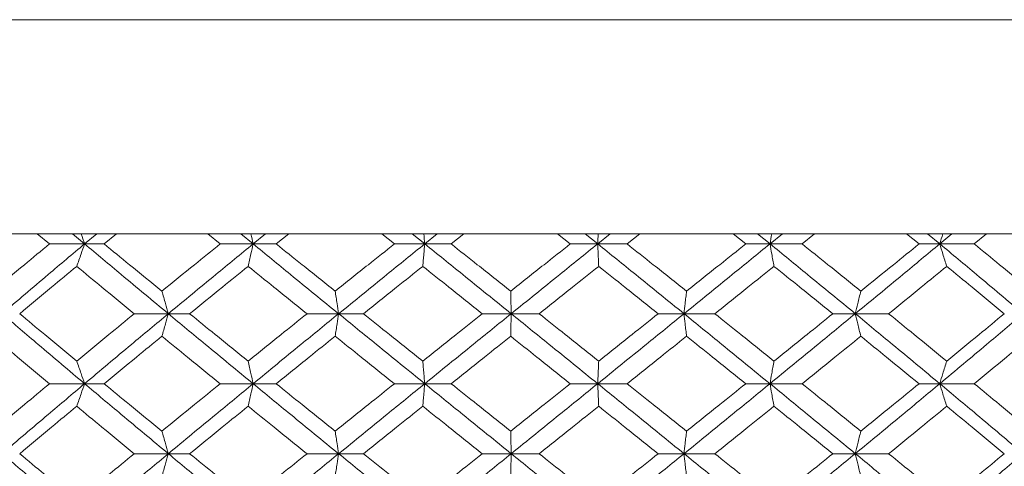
# Model space of a CAD drawing. Header units: inches. Extents: x -4.1 to 22.8, y -8.3 to 17.7.
# Tile 33 of 130: x -1.454 to -0.594, y 1.915 to 2.305. Entities that reach past the tile are written whole.
import ezdxf

# ---------------------------------------------------------------- set-up
doc = ezdxf.new("R2010")
doc.units = ezdxf.units.IN
doc.header["$MEASUREMENT"] = 0

msp = doc.modelspace()

# ---------------------------------------------------------------- linework, layer by layer
at = {"color": 7, "linetype": 'Continuous', "lineweight": 15}
for p, q in [((-1.82114, 2.30519), (-0.17646, 2.30519)), ((-0.27019, 2.11819), (-1.7274, 2.11819)), ((-1.42774, 2.10937), (-1.43838, 2.11819)), ((-1.39707, 2.10937), (-1.40758, 2.11819)), ((-1.39707, 2.10937), (-1.38648, 2.11819)), ((-1.38009, 2.10937), (-1.36928, 2.11819)), ((-1.27864, 2.10937), (-1.28957, 2.11819)), ((-1.24991, 2.10937), (-1.26069, 2.11819)), ((-1.24991, 2.10937), (-1.23908, 2.11819)), ((-1.22982, 2.10937), (-1.21878, 2.11819)), ((-1.12647, 2.10937), (-1.13758, 2.11819)), ((-1.1, 2.10937), (-1.11094, 2.11819)), ((-1.1, 2.10937), (-1.08904, 2.11819)), ((-1.07701, 2.10937), (-1.06586, 2.11819)), ((-0.97291, 2.10937), (-0.98407, 2.11819)), ((-0.94899, 2.10937), (-0.95996, 2.11819)), ((-0.94899, 2.10937), (-0.93802, 2.11819)), ((-0.92336, 2.10937), (-0.91222, 2.11819)), ((-0.81963, 2.10937), (-0.83072, 2.11819)), ((-0.79852, 2.10937), (-0.80941, 2.11819)), ((-0.79852, 2.10937), (-0.78767, 2.11819)), ((-0.77052, 2.10937), (-0.75952, 2.11819)), ((-0.66831, 2.10937), (-0.67921, 2.11819)), ((-0.65024, 2.10937), (-0.66093, 2.11819)), ((-0.65024, 2.10937), (-0.63963, 2.11819)), ((-0.62019, 2.10937), (-0.60944, 2.11819)), ((-1.39707, 2.10937), (-1.42774, 2.10937)), ((-1.39707, 2.10937), (-1.38009, 2.10937)), ((-1.24991, 2.10937), (-1.27864, 2.10937)), ((-1.24991, 2.10937), (-1.22982, 2.10937)), ((-1.1, 2.10937), (-1.12647, 2.10937)), ((-1.1, 2.10937), (-1.07701, 2.10937)), ((-0.94899, 2.10937), (-0.97291, 2.10937)), ((-0.94899, 2.10937), (-0.92336, 2.10937)), ((-0.79852, 2.10937), (-0.81963, 2.10937)), ((-0.79852, 2.10937), (-0.77052, 2.10937)), ((-0.65024, 2.10937), (-0.66831, 2.10937)), ((-0.65024, 2.10937), (-0.62019, 2.10937)), ((-1.32394, 2.04841), (-1.35368, 2.04841)), ((-1.32394, 2.04841), (-1.30537, 2.04841)), ((-1.1752, 2.04841), (-1.20284, 2.04841)), ((-1.1752, 2.04841), (-1.15363, 2.04841)), ((-1.02453, 2.04841), (-1.04976, 2.04841)), ((-1.02453, 2.04841), (-1.00019, 2.04841)), ((-0.87358, 2.04841), (-0.89613, 2.04841)), ((-0.87358, 2.04841), (-0.84673, 2.04841)), ((-0.724, 2.04841), (-0.74362, 2.04841)), ((-0.724, 2.04841), (-0.69494, 2.04841)), ((-1.39707, 1.98729), (-1.42774, 1.98729)), ((-1.39707, 1.98729), (-1.38009, 1.98729)), ((-1.24991, 1.98729), (-1.27864, 1.98729)), ((-1.24991, 1.98729), (-1.22982, 1.98729)), ((-1.1, 1.98729), (-1.12647, 1.98729)), ((-1.1, 1.98729), (-1.07701, 1.98729)), ((-0.94899, 1.98729), (-0.97291, 1.98729)), ((-0.94899, 1.98729), (-0.92336, 1.98729)), ((-0.79852, 1.98729), (-0.81963, 1.98729)), ((-0.79852, 1.98729), (-0.77052, 1.98729)), ((-0.65024, 1.98729), (-0.66831, 1.98729)), ((-0.65024, 1.98729), (-0.62019, 1.98729)), ((-1.32394, 1.92616), (-1.35368, 1.92616)), ((-1.32394, 1.92616), (-1.30537, 1.92616)), ((-1.1752, 1.92616), (-1.20284, 1.92616)), ((-1.1752, 1.92616), (-1.15363, 1.92616)), ((-1.02453, 1.92616), (-1.04976, 1.92616)), ((-1.02453, 1.92616), (-1.00019, 1.92616)), ((-0.87358, 1.92616), (-0.89613, 1.92616)), ((-0.87358, 1.92616), (-0.84673, 1.92616)), ((-0.724, 1.92616), (-0.74362, 1.92616)), ((-0.724, 1.92616), (-0.69494, 1.92616))]:
    msp.add_line(p, q, dxfattribs=at)
for points, knots in [([(-1.40013, 2.11819), (-1.40012, 2.11816), (-1.39909, 2.11525), (-1.39808, 2.11229), (-1.39707, 2.10937)], [0, 0, 0, 0, 0.010765, 1, 1, 1, 1]), ([(-1.25184, 2.11819), (-1.25184, 2.11816), (-1.25119, 2.11525), (-1.25055, 2.11229), (-1.24991, 2.10937)], [0, 0, 0, 0, 0.0107619, 1, 1, 1, 1]), ([(-1.10078, 2.11819), (-1.10078, 2.11816), (-1.10052, 2.11525), (-1.10026, 2.11229), (-1.1, 2.10937)], [0, 0, 0, 0, 0.010766, 1, 1, 1, 1]), ([(-0.9486, 2.11819), (-0.94861, 2.11816), (-0.94873, 2.11525), (-0.94886, 2.11229), (-0.94899, 2.10937)], [0, 0, 0, 0, 0.010762, 1, 1, 1, 1]), ([(-0.79698, 2.11819), (-0.79698, 2.11816), (-0.7975, 2.11525), (-0.79801, 2.11229), (-0.79852, 2.10937)], [0, 0, 0, 0, 0.010765, 1, 1, 1, 1]), ([(-0.64756, 2.11819), (-0.64757, 2.11816), (-0.64847, 2.11525), (-0.64936, 2.11229), (-0.65024, 2.10937)], [0, 0, 0, 0, 0.010761, 1, 1, 1, 1]), ([(-1.47726, 2.0681), (-1.46805, 2.07581), (-1.45162, 2.08958), (-1.43503, 2.10332), (-1.42774, 2.10937)], [0, 0, 0, 0, 0.5603386, 1, 1, 1, 1]), ([(-1.46911, 2.04841), (-1.45574, 2.05981), (-1.43188, 2.08014), (-1.4077, 2.10044), (-1.39707, 2.10937)], [0, 0, 0, 0, 0.560457, 1, 1, 1, 1]), ([(-1.40397, 2.08973), (-1.40332, 2.09154), (-1.40203, 2.09514), (-1.39973, 2.10167), (-1.39808, 2.10644), (-1.39707, 2.10937)], [0, 0, 0, 0, 0.279166, 0.558333, 1, 1, 1, 1]), ([(-1.32394, 2.04841), (-1.33766, 2.05981), (-1.36214, 2.08014), (-1.38641, 2.10044), (-1.39707, 2.10937)], [0, 0, 0, 0, 0.560458, 1, 1, 1, 1]), ([(-1.32957, 2.0681), (-1.33903, 2.07581), (-1.35592, 2.08958), (-1.3727, 2.10332), (-1.38009, 2.10937)], [0, 0, 0, 0, 0.560339, 1, 1, 1, 1]), ([(-1.32957, 2.0681), (-1.32009, 2.07581), (-1.30316, 2.08958), (-1.28613, 2.10332), (-1.27864, 2.10937)], [0, 0, 0, 0, 0.560339, 1, 1, 1, 1]), ([(-1.32394, 2.04841), (-1.31017, 2.05981), (-1.2856, 2.08014), (-1.26081, 2.10044), (-1.24991, 2.10937)], [0, 0, 0, 0, 0.560457, 1, 1, 1, 1]), ([(-1.25426, 2.08973), (-1.25386, 2.09154), (-1.25304, 2.09514), (-1.25159, 2.10167), (-1.25055, 2.10644), (-1.24991, 2.10937)], [0, 0, 0, 0, 0.279169, 0.558336, 1, 1, 1, 1]), ([(-1.1752, 2.04841), (-1.18919, 2.05981), (-1.21415, 2.08014), (-1.23899, 2.10044), (-1.24991, 2.10937)], [0, 0, 0, 0, 0.560457, 1, 1, 1, 1]), ([(-1.17826, 2.0681), (-1.1879, 2.07581), (-1.20511, 2.08958), (-1.22227, 2.10332), (-1.22982, 2.10937)], [0, 0, 0, 0, 0.560339, 1, 1, 1, 1]), ([(-1.17826, 2.0681), (-1.1686, 2.07581), (-1.15137, 2.08958), (-1.13408, 2.10332), (-1.12647, 2.10937)], [0, 0, 0, 0, 0.560339, 1, 1, 1, 1]), ([(-1.1752, 2.04841), (-1.16119, 2.05981), (-1.13618, 2.08014), (-1.11105, 2.10044), (-1.1, 2.10937)], [0, 0, 0, 0, 0.5604573, 1, 1, 1, 1]), ([(-1.10176, 2.08973), (-1.10159, 2.09154), (-1.10126, 2.09514), (-1.10068, 2.10167), (-1.10026, 2.10644), (-1.1, 2.10937)], [0, 0, 0, 0, 0.279167, 0.558335, 1, 1, 1, 1]), ([(-1.02453, 2.04841), (-1.03863, 2.05981), (-1.0638, 2.08014), (-1.08895, 2.10044), (-1.1, 2.10937)], [0, 0, 0, 0, 0.560457, 1, 1, 1, 1]), ([(-1.02498, 2.0681), (-1.0347, 2.07581), (-1.05204, 2.08958), (-1.06939, 2.10332), (-1.07701, 2.10937)], [0, 0, 0, 0, 0.560339, 1, 1, 1, 1]), ([(-1.02498, 2.0681), (-1.01526, 2.07581), (-0.99791, 2.08958), (-0.98054, 2.10332), (-0.97291, 2.10937)], [0, 0, 0, 0, 0.560339, 1, 1, 1, 1]), ([(-1.02453, 2.04841), (-1.01042, 2.05981), (-0.98525, 2.08014), (-0.96006, 2.10044), (-0.94899, 2.10937)], [0, 0, 0, 0, 0.560457, 1, 1, 1, 1]), ([(-0.94812, 2.08973), (-0.94821, 2.09154), (-0.94837, 2.09514), (-0.94866, 2.10167), (-0.94886, 2.10644), (-0.94899, 2.10937)], [0, 0, 0, 0, 0.279164, 0.558332, 1, 1, 1, 1]), ([(-0.87358, 2.04841), (-0.88764, 2.05981), (-0.91274, 2.08014), (-0.93792, 2.10044), (-0.94899, 2.10937)], [0, 0, 0, 0, 0.560457, 1, 1, 1, 1]), ([(-0.87141, 2.0681), (-0.8811, 2.07581), (-0.89839, 2.08958), (-0.91573, 2.10332), (-0.92336, 2.10937)], [0, 0, 0, 0, 0.5603389, 1, 1, 1, 1]), ([(-0.87358, 2.04841), (-0.85953, 2.05981), (-0.83447, 2.08014), (-0.80949, 2.10044), (-0.79852, 2.10937)], [0, 0, 0, 0, 0.560457, 1, 1, 1, 1]), ([(-0.87141, 2.0681), (-0.86173, 2.07581), (-0.84445, 2.08958), (-0.82721, 2.10332), (-0.81963, 2.10937)], [0, 0, 0, 0, 0.560339, 1, 1, 1, 1]), ([(-0.79505, 2.08973), (-0.79537, 2.09154), (-0.79602, 2.09514), (-0.79718, 2.10167), (-0.79801, 2.10644), (-0.79852, 2.10937)], [0, 0, 0, 0, 0.279168, 0.558335, 1, 1, 1, 1]), ([(-0.724, 2.04841), (-0.73787, 2.05981), (-0.76262, 2.08014), (-0.78755, 2.10044), (-0.79852, 2.10937)], [0, 0, 0, 0, 0.560457, 1, 1, 1, 1]), ([(-0.71924, 2.0681), (-0.72879, 2.07581), (-0.74584, 2.08958), (-0.76299, 2.10332), (-0.77052, 2.10937)], [0, 0, 0, 0, 0.560339, 1, 1, 1, 1]), ([(-0.724, 2.04841), (-0.71017, 2.05981), (-0.68549, 2.08014), (-0.661, 2.10044), (-0.65024, 2.10937)], [0, 0, 0, 0, 0.560458, 1, 1, 1, 1]), ([(-0.71924, 2.0681), (-0.7097, 2.07581), (-0.69269, 2.08958), (-0.67575, 2.10332), (-0.66831, 2.10937)], [0, 0, 0, 0, 0.5603389, 1, 1, 1, 1]), ([(-0.6442, 2.08973), (-0.64477, 2.09154), (-0.6459, 2.09514), (-0.64791, 2.10167), (-0.64936, 2.10644), (-0.65024, 2.10937)], [0, 0, 0, 0, 0.279165, 0.558332, 1, 1, 1, 1]), ([(-0.57743, 2.04841), (-0.59095, 2.05981), (-0.61508, 2.08014), (-0.6395, 2.10044), (-0.65024, 2.10937)], [0, 0, 0, 0, 0.560457, 1, 1, 1, 1]), ([(-0.57013, 2.0681), (-0.57944, 2.07581), (-0.59606, 2.08958), (-0.61282, 2.10332), (-0.62019, 2.10937)], [0, 0, 0, 0, 0.560339, 1, 1, 1, 1]), ([(-1.45376, 2.04841), (-1.4445, 2.05613), (-1.42797, 2.06991), (-1.4113, 2.08368), (-1.40397, 2.08973)], [0, 0, 0, 0, 0.560273, 1, 1, 1, 1]), ([(-1.35368, 2.04841), (-1.3631, 2.05613), (-1.37992, 2.06991), (-1.39662, 2.08368), (-1.40397, 2.08973)], [0, 0, 0, 0, 0.560273, 1, 1, 1, 1]), ([(-1.30537, 2.04841), (-1.29585, 2.05613), (-1.27887, 2.06991), (-1.26178, 2.08368), (-1.25426, 2.08973)], [0, 0, 0, 0, 0.5602733, 1, 1, 1, 1]), ([(-1.20284, 2.04841), (-1.21246, 2.05613), (-1.22963, 2.06991), (-1.24674, 2.08368), (-1.25426, 2.08973)], [0, 0, 0, 0, 0.5602732, 1, 1, 1, 1]), ([(-1.15363, 2.04841), (-1.14395, 2.05613), (-1.12669, 2.06991), (-1.10937, 2.08368), (-1.10176, 2.08973)], [0, 0, 0, 0, 0.5602732, 1, 1, 1, 1]), ([(-1.04976, 2.04841), (-1.05947, 2.05613), (-1.07681, 2.06991), (-1.09414, 2.08368), (-1.10176, 2.08973)], [0, 0, 0, 0, 0.560273, 1, 1, 1, 1]), ([(-1.00019, 2.04841), (-0.99046, 2.05613), (-0.97311, 2.06991), (-0.95576, 2.08368), (-0.94812, 2.08973)], [0, 0, 0, 0, 0.560273, 1, 1, 1, 1]), ([(-0.89613, 2.04841), (-0.90583, 2.05613), (-0.92314, 2.06991), (-0.94049, 2.08368), (-0.94812, 2.08973)], [0, 0, 0, 0, 0.560273, 1, 1, 1, 1]), ([(-0.84673, 2.04841), (-0.83707, 2.05613), (-0.81982, 2.06991), (-0.80261, 2.08368), (-0.79505, 2.08973)], [0, 0, 0, 0, 0.560273, 1, 1, 1, 1]), ([(-0.74362, 2.04841), (-0.7532, 2.05613), (-0.7703, 2.06991), (-0.78749, 2.08368), (-0.79505, 2.08973)], [0, 0, 0, 0, 0.560273, 1, 1, 1, 1]), ([(-0.69494, 2.04841), (-0.68544, 2.05613), (-0.66848, 2.06991), (-0.65162, 2.08368), (-0.6442, 2.08973)], [0, 0, 0, 0, 0.560273, 1, 1, 1, 1]), ([(-0.5939, 2.04841), (-0.60326, 2.05613), (-0.61996, 2.06991), (-0.6368, 2.08368), (-0.6442, 2.08973)], [0, 0, 0, 0, 0.560274, 1, 1, 1, 1]), ([(-1.32957, 2.0681), (-1.32904, 2.06629), (-1.32799, 2.06268), (-1.32611, 2.05614), (-1.32476, 2.05135), (-1.32394, 2.04841)], [0, 0, 0, 0, 0.278867, 0.557739, 1, 1, 1, 1]), ([(-1.17826, 2.0681), (-1.17797, 2.06629), (-1.1774, 2.06268), (-1.17638, 2.05614), (-1.17565, 2.05135), (-1.1752, 2.04841)], [0, 0, 0, 0, 0.2788707, 0.5577408, 1, 1, 1, 1]), ([(-1.02498, 2.0681), (-1.02494, 2.06629), (-1.02485, 2.06268), (-1.0247, 2.05614), (-1.0246, 2.05135), (-1.02453, 2.04841)], [0, 0, 0, 0, 0.2788694, 0.5577415, 1, 1, 1, 1]), ([(-0.87141, 2.0681), (-0.87161, 2.06629), (-0.87202, 2.06268), (-0.87274, 2.05614), (-0.87326, 2.05135), (-0.87358, 2.04841)], [0, 0, 0, 0, 0.278869, 0.557738, 1, 1, 1, 1]), ([(-0.71924, 2.0681), (-0.71969, 2.06629), (-0.72058, 2.06268), (-0.72217, 2.05614), (-0.7233, 2.05135), (-0.724, 2.04841)], [0, 0, 0, 0, 0.278871, 0.557742, 1, 1, 1, 1]), ([(-1.39707, 1.98729), (-1.4106, 1.9987), (-1.43475, 2.01908), (-1.45862, 2.03945), (-1.46911, 2.04841)], [0, 0, 0, 0, 0.560155, 1, 1, 1, 1]), ([(-1.40397, 2.00701), (-1.4133, 2.01474), (-1.42996, 2.02855), (-1.44649, 2.04234), (-1.45376, 2.04841)], [0, 0, 0, 0, 0.5601356, 1, 1, 1, 1]), ([(-1.40397, 2.00701), (-1.39461, 2.01474), (-1.37791, 2.02855), (-1.36108, 2.04234), (-1.35368, 2.04841)], [0, 0, 0, 0, 0.560136, 1, 1, 1, 1]), ([(-1.39707, 1.98729), (-1.38348, 1.9987), (-1.35923, 2.01908), (-1.33472, 2.03945), (-1.32394, 2.04841)], [0, 0, 0, 0, 0.560155, 1, 1, 1, 1]), ([(-1.32957, 2.02871), (-1.32904, 2.03051), (-1.32799, 2.03413), (-1.32611, 2.04068), (-1.32476, 2.04547), (-1.32394, 2.04841)], [0, 0, 0, 0, 0.2787713, 0.5575486, 1, 1, 1, 1]), ([(-1.24991, 1.98729), (-1.26379, 1.9987), (-1.28855, 2.01908), (-1.31313, 2.03945), (-1.32394, 2.04841)], [0, 0, 0, 0, 0.560155, 1, 1, 1, 1]), ([(-1.25426, 2.00701), (-1.26383, 2.01474), (-1.2809, 2.02855), (-1.2979, 2.04234), (-1.30537, 2.04841)], [0, 0, 0, 0, 0.560136, 1, 1, 1, 1]), ([(-1.25426, 2.00701), (-1.24468, 2.01474), (-1.22758, 2.02855), (-1.21039, 2.04234), (-1.20284, 2.04841)], [0, 0, 0, 0, 0.560136, 1, 1, 1, 1]), ([(-1.24991, 1.98729), (-1.23601, 1.9987), (-1.21118, 2.01908), (-1.18619, 2.03945), (-1.1752, 2.04841)], [0, 0, 0, 0, 0.560155, 1, 1, 1, 1]), ([(-1.17826, 2.02871), (-1.17797, 2.03051), (-1.1774, 2.03413), (-1.17638, 2.04068), (-1.17565, 2.04547), (-1.1752, 2.04841)], [0, 0, 0, 0, 0.278776, 0.55755, 1, 1, 1, 1]), ([(-1.1, 1.98729), (-1.11407, 1.9987), (-1.13918, 2.01908), (-1.1642, 2.03945), (-1.1752, 2.04841)], [0, 0, 0, 0, 0.5601553, 1, 1, 1, 1]), ([(-1.10176, 2.00701), (-1.11145, 2.01474), (-1.12876, 2.02855), (-1.14603, 2.04234), (-1.15363, 2.04841)], [0, 0, 0, 0, 0.560136, 1, 1, 1, 1]), ([(-1.10176, 2.00701), (-1.09206, 2.01474), (-1.07474, 2.02855), (-1.05739, 2.04234), (-1.04976, 2.04841)], [0, 0, 0, 0, 0.5601359, 1, 1, 1, 1]), ([(-1.1, 1.98729), (-1.08593, 1.9987), (-1.06079, 2.01908), (-1.03561, 2.03945), (-1.02453, 2.04841)], [0, 0, 0, 0, 0.560155, 1, 1, 1, 1]), ([(-1.02498, 2.02871), (-1.02494, 2.03051), (-1.02485, 2.03413), (-1.0247, 2.04068), (-1.0246, 2.04547), (-1.02453, 2.04841)], [0, 0, 0, 0, 0.278776, 0.557552, 1, 1, 1, 1]), ([(-0.94899, 1.98729), (-0.96309, 1.9987), (-0.98826, 2.01908), (-1.01345, 2.03945), (-1.02453, 2.04841)], [0, 0, 0, 0, 0.560155, 1, 1, 1, 1]), ([(-0.94812, 2.00701), (-0.95784, 2.01474), (-0.97519, 2.02855), (-0.99255, 2.04234), (-1.00019, 2.04841)], [0, 0, 0, 0, 0.560136, 1, 1, 1, 1]), ([(-0.94899, 1.98729), (-0.93489, 1.9987), (-0.90973, 2.01908), (-0.88462, 2.03945), (-0.87358, 2.04841)], [0, 0, 0, 0, 0.560155, 1, 1, 1, 1]), ([(-0.94812, 2.00701), (-0.93841, 2.01474), (-0.92107, 2.02855), (-0.90375, 2.04234), (-0.89613, 2.04841)], [0, 0, 0, 0, 0.560136, 1, 1, 1, 1]), ([(-0.87141, 2.02871), (-0.87161, 2.03051), (-0.87202, 2.03413), (-0.87274, 2.04068), (-0.87326, 2.04547), (-0.87358, 2.04841)], [0, 0, 0, 0, 0.278772, 0.557552, 1, 1, 1, 1]), ([(-0.79852, 1.98729), (-0.8125, 1.9987), (-0.83746, 2.01908), (-0.86255, 2.03945), (-0.87358, 2.04841)], [0, 0, 0, 0, 0.560155, 1, 1, 1, 1]), ([(-0.79505, 2.00701), (-0.80468, 2.01474), (-0.82188, 2.02855), (-0.83914, 2.04234), (-0.84673, 2.04841)], [0, 0, 0, 0, 0.5601358, 1, 1, 1, 1]), ([(-0.79852, 1.98729), (-0.78456, 1.9987), (-0.75965, 2.01908), (-0.73489, 2.03945), (-0.724, 2.04841)], [0, 0, 0, 0, 0.560155, 1, 1, 1, 1]), ([(-0.79505, 2.00701), (-0.78543, 2.01474), (-0.76825, 2.02855), (-0.75114, 2.04234), (-0.74362, 2.04841)], [0, 0, 0, 0, 0.5601362, 1, 1, 1, 1]), ([(-0.71924, 2.02871), (-0.71969, 2.03051), (-0.72058, 2.03413), (-0.72217, 2.04068), (-0.7233, 2.04547), (-0.724, 2.04841)], [0, 0, 0, 0, 0.278776, 0.557553, 1, 1, 1, 1]), ([(-0.65024, 1.98729), (-0.66395, 1.9987), (-0.68843, 2.01908), (-0.71313, 2.03945), (-0.724, 2.04841)], [0, 0, 0, 0, 0.560155, 1, 1, 1, 1]), ([(-0.6442, 2.00701), (-0.65364, 2.01474), (-0.67051, 2.02855), (-0.68748, 2.04234), (-0.69494, 2.04841)], [0, 0, 0, 0, 0.5601363, 1, 1, 1, 1]), ([(-0.65024, 1.98729), (-0.63658, 1.9987), (-0.61218, 2.01908), (-0.58805, 2.03945), (-0.57743, 2.04841)], [0, 0, 0, 0, 0.560155, 1, 1, 1, 1]), ([(-0.6442, 2.00701), (-0.63478, 2.01474), (-0.61796, 2.02855), (-0.60125, 2.04234), (-0.5939, 2.04841)], [0, 0, 0, 0, 0.560136, 1, 1, 1, 1]), ([(-1.42774, 1.98729), (-1.43702, 1.99502), (-1.4536, 2.00883), (-1.47003, 2.02263), (-1.47726, 2.02871)], [0, 0, 0, 0, 0.560071, 1, 1, 1, 1]), ([(-1.38009, 1.98729), (-1.37069, 1.99502), (-1.3539, 2.00883), (-1.337, 2.02263), (-1.32957, 2.02871)], [0, 0, 0, 0, 0.560071, 1, 1, 1, 1]), ([(-1.27864, 1.98729), (-1.28817, 1.99502), (-1.3052, 2.00883), (-1.32212, 2.02263), (-1.32957, 2.02871)], [0, 0, 0, 0, 0.56007, 1, 1, 1, 1]), ([(-1.22982, 1.98729), (-1.22021, 1.99502), (-1.20305, 2.00883), (-1.18583, 2.02263), (-1.17826, 2.02871)], [0, 0, 0, 0, 0.5600707, 1, 1, 1, 1]), ([(-1.12647, 1.98729), (-1.13615, 1.99502), (-1.15344, 2.00883), (-1.17067, 2.02263), (-1.17826, 2.02871)], [0, 0, 0, 0, 0.560071, 1, 1, 1, 1]), ([(-1.07701, 1.98729), (-1.0673, 1.99502), (-1.04997, 2.00883), (-1.03261, 2.02263), (-1.02498, 2.02871)], [0, 0, 0, 0, 0.5600707, 1, 1, 1, 1]), ([(-0.97291, 1.98729), (-0.98263, 1.99502), (-0.99998, 2.00883), (-1.01734, 2.02263), (-1.02498, 2.02871)], [0, 0, 0, 0, 0.560071, 1, 1, 1, 1]), ([(-0.92336, 1.98729), (-0.91365, 1.99502), (-0.89632, 2.00883), (-0.87902, 2.02263), (-0.87141, 2.02871)], [0, 0, 0, 0, 0.560071, 1, 1, 1, 1]), ([(-0.81963, 1.98729), (-0.82928, 1.99502), (-0.84652, 2.00883), (-0.8638, 2.02263), (-0.87141, 2.02871)], [0, 0, 0, 0, 0.560071, 1, 1, 1, 1]), ([(-0.77052, 1.98729), (-0.76093, 1.99502), (-0.7438, 2.00883), (-0.72674, 2.02263), (-0.71924, 2.02871)], [0, 0, 0, 0, 0.5600708, 1, 1, 1, 1]), ([(-0.66831, 1.98729), (-0.67779, 1.99502), (-0.69472, 2.00883), (-0.71175, 2.02263), (-0.71924, 2.02871)], [0, 0, 0, 0, 0.5600706, 1, 1, 1, 1]), ([(-0.62019, 1.98729), (-0.61081, 1.99502), (-0.59407, 2.00883), (-0.57744, 2.02263), (-0.57013, 2.02871)], [0, 0, 0, 0, 0.560071, 1, 1, 1, 1]), ([(-1.40397, 2.00701), (-1.40332, 2.0052), (-1.40203, 2.00158), (-1.39973, 1.99503), (-1.39808, 1.99023), (-1.39707, 1.98729)], [0, 0, 0, 0, 0.278675, 0.557352, 1, 1, 1, 1]), ([(-1.25426, 2.00701), (-1.25386, 2.0052), (-1.25304, 2.00158), (-1.25159, 1.99503), (-1.25055, 1.99023), (-1.24991, 1.98729)], [0, 0, 0, 0, 0.278677, 0.557352, 1, 1, 1, 1]), ([(-1.10176, 2.00701), (-1.10159, 2.0052), (-1.10127, 2.00158), (-1.10068, 1.99503), (-1.10026, 1.99023), (-1.1, 1.98729)], [0, 0, 0, 0, 0.2786745, 0.5573512, 1, 1, 1, 1]), ([(-0.94812, 2.00701), (-0.94821, 2.0052), (-0.94837, 2.00158), (-0.94865, 1.99503), (-0.94886, 1.99023), (-0.94899, 1.98729)], [0, 0, 0, 0, 0.278676, 0.557353, 1, 1, 1, 1]), ([(-0.79505, 2.00701), (-0.79537, 2.0052), (-0.79602, 2.00158), (-0.79718, 1.99503), (-0.79801, 1.99023), (-0.79852, 1.98729)], [0, 0, 0, 0, 0.278678, 0.557355, 1, 1, 1, 1]), ([(-0.6442, 2.00701), (-0.64476, 2.0052), (-0.6459, 2.00158), (-0.64791, 1.99503), (-0.64935, 1.99023), (-0.65024, 1.98729)], [0, 0, 0, 0, 0.278676, 0.557351, 1, 1, 1, 1]), ([(-1.47726, 1.94587), (-1.46806, 1.9536), (-1.45162, 1.9674), (-1.43504, 1.98121), (-1.42774, 1.98729)], [0, 0, 0, 0, 0.559933, 1, 1, 1, 1]), ([(-1.46911, 1.92616), (-1.45575, 1.93757), (-1.43187, 1.95794), (-1.40771, 1.97832), (-1.39707, 1.98729)], [0, 0, 0, 0, 0.5598528, 1, 1, 1, 1]), ([(-1.40397, 1.96756), (-1.40332, 1.96937), (-1.40203, 1.97299), (-1.39973, 1.97954), (-1.39808, 1.98434), (-1.39707, 1.98729)], [0, 0, 0, 0, 0.2786754, 0.5573503, 1, 1, 1, 1]), ([(-1.32394, 1.92616), (-1.33766, 1.93757), (-1.36216, 1.95794), (-1.3864, 1.97832), (-1.39707, 1.98729)], [0, 0, 0, 0, 0.559853, 1, 1, 1, 1]), ([(-1.32957, 1.94587), (-1.33903, 1.9536), (-1.35592, 1.9674), (-1.3727, 1.98121), (-1.38009, 1.98729)], [0, 0, 0, 0, 0.559933, 1, 1, 1, 1]), ([(-1.32957, 1.94587), (-1.32009, 1.9536), (-1.30316, 1.9674), (-1.28613, 1.98121), (-1.27864, 1.98729)], [0, 0, 0, 0, 0.559933, 1, 1, 1, 1]), ([(-1.32394, 1.92616), (-1.31017, 1.93757), (-1.28559, 1.95794), (-1.26082, 1.97832), (-1.24991, 1.98729)], [0, 0, 0, 0, 0.559853, 1, 1, 1, 1]), ([(-1.25426, 1.96756), (-1.25386, 1.96937), (-1.25304, 1.97299), (-1.25159, 1.97954), (-1.25055, 1.98434), (-1.24991, 1.98729)], [0, 0, 0, 0, 0.278677, 0.557351, 1, 1, 1, 1]), ([(-1.1752, 1.92616), (-1.18919, 1.93757), (-1.21417, 1.95794), (-1.23899, 1.97832), (-1.24991, 1.98729)], [0, 0, 0, 0, 0.559853, 1, 1, 1, 1]), ([(-1.17826, 1.94587), (-1.1879, 1.9536), (-1.20512, 1.9674), (-1.22227, 1.98121), (-1.22982, 1.98729)], [0, 0, 0, 0, 0.559933, 1, 1, 1, 1]), ([(-1.17826, 1.94587), (-1.1686, 1.9536), (-1.15136, 1.9674), (-1.13408, 1.98121), (-1.12647, 1.98729)], [0, 0, 0, 0, 0.559933, 1, 1, 1, 1]), ([(-1.1752, 1.92616), (-1.16119, 1.93757), (-1.13617, 1.95794), (-1.11106, 1.97832), (-1.1, 1.98729)], [0, 0, 0, 0, 0.559853, 1, 1, 1, 1]), ([(-1.10176, 1.96756), (-1.10159, 1.96937), (-1.10127, 1.97299), (-1.10068, 1.97954), (-1.10026, 1.98434), (-1.1, 1.98729)], [0, 0, 0, 0, 0.278674, 0.55735, 1, 1, 1, 1]), ([(-1.02453, 1.92616), (-1.03863, 1.93757), (-1.06381, 1.95794), (-1.08894, 1.97832), (-1.1, 1.98729)], [0, 0, 0, 0, 0.559853, 1, 1, 1, 1]), ([(-1.02498, 1.94587), (-1.03469, 1.9536), (-1.05205, 1.9674), (-1.06939, 1.98121), (-1.07701, 1.98729)], [0, 0, 0, 0, 0.559933, 1, 1, 1, 1]), ([(-1.02498, 1.94587), (-1.01526, 1.9536), (-0.9979, 1.9674), (-0.98054, 1.98121), (-0.97291, 1.98729)], [0, 0, 0, 0, 0.559933, 1, 1, 1, 1]), ([(-1.02453, 1.92616), (-1.01043, 1.93757), (-0.98524, 1.95794), (-0.96007, 1.97832), (-0.94899, 1.98729)], [0, 0, 0, 0, 0.559853, 1, 1, 1, 1]), ([(-0.94812, 1.96756), (-0.94821, 1.96937), (-0.94837, 1.97299), (-0.94865, 1.97954), (-0.94886, 1.98434), (-0.94899, 1.98729)], [0, 0, 0, 0, 0.278676, 0.557351, 1, 1, 1, 1]), ([(-0.87358, 1.92616), (-0.88764, 1.93757), (-0.91275, 1.95794), (-0.93791, 1.97832), (-0.94899, 1.98729)], [0, 0, 0, 0, 0.559853, 1, 1, 1, 1]), ([(-0.87141, 1.94587), (-0.8811, 1.9536), (-0.8984, 1.9674), (-0.91573, 1.98121), (-0.92336, 1.98729)], [0, 0, 0, 0, 0.5599328, 1, 1, 1, 1]), ([(-0.87358, 1.92616), (-0.85954, 1.93757), (-0.83446, 1.95794), (-0.8095, 1.97832), (-0.79852, 1.98729)], [0, 0, 0, 0, 0.559853, 1, 1, 1, 1]), ([(-0.87141, 1.94587), (-0.86173, 1.9536), (-0.84444, 1.9674), (-0.82721, 1.98121), (-0.81963, 1.98729)], [0, 0, 0, 0, 0.559933, 1, 1, 1, 1]), ([(-0.79505, 1.96756), (-0.79537, 1.96937), (-0.79602, 1.97299), (-0.79718, 1.97954), (-0.79801, 1.98434), (-0.79852, 1.98729)], [0, 0, 0, 0, 0.278678, 0.557353, 1, 1, 1, 1]), ([(-0.724, 1.92616), (-0.73787, 1.93757), (-0.76263, 1.95794), (-0.78755, 1.97832), (-0.79852, 1.98729)], [0, 0, 0, 0, 0.5598527, 1, 1, 1, 1]), ([(-0.71924, 1.94587), (-0.72879, 1.9536), (-0.74585, 1.9674), (-0.76298, 1.98121), (-0.77052, 1.98729)], [0, 0, 0, 0, 0.559933, 1, 1, 1, 1]), ([(-0.724, 1.92616), (-0.71017, 1.93757), (-0.68548, 1.95794), (-0.66101, 1.97832), (-0.65024, 1.98729)], [0, 0, 0, 0, 0.5598527, 1, 1, 1, 1]), ([(-0.71924, 1.94587), (-0.70971, 1.9536), (-0.69268, 1.9674), (-0.67575, 1.98121), (-0.66831, 1.98729)], [0, 0, 0, 0, 0.5599328, 1, 1, 1, 1]), ([(-0.6442, 1.96756), (-0.64476, 1.96937), (-0.6459, 1.97299), (-0.64791, 1.97954), (-0.64935, 1.98434), (-0.65024, 1.98729)], [0, 0, 0, 0, 0.278676, 0.55735, 1, 1, 1, 1]), ([(-0.57743, 1.92616), (-0.59095, 1.93757), (-0.6151, 1.95794), (-0.6395, 1.97832), (-0.65024, 1.98729)], [0, 0, 0, 0, 0.559853, 1, 1, 1, 1]), ([(-0.57013, 1.94587), (-0.57944, 1.9536), (-0.59607, 1.9674), (-0.61282, 1.98121), (-0.62019, 1.98729)], [0, 0, 0, 0, 0.5599325, 1, 1, 1, 1]), ([(-1.45376, 1.92616), (-1.4445, 1.93389), (-1.42797, 1.94768), (-1.4113, 1.96149), (-1.40397, 1.96756)], [0, 0, 0, 0, 0.559868, 1, 1, 1, 1]), ([(-1.35368, 1.92616), (-1.3631, 1.93389), (-1.37992, 1.94768), (-1.39662, 1.96149), (-1.40397, 1.96756)], [0, 0, 0, 0, 0.5598675, 1, 1, 1, 1]), ([(-1.30537, 1.92616), (-1.29586, 1.93389), (-1.27886, 1.94768), (-1.26178, 1.96149), (-1.25426, 1.96756)], [0, 0, 0, 0, 0.559868, 1, 1, 1, 1]), ([(-1.20284, 1.92616), (-1.21245, 1.93389), (-1.22964, 1.94768), (-1.24674, 1.96149), (-1.25426, 1.96756)], [0, 0, 0, 0, 0.559867, 1, 1, 1, 1]), ([(-1.15363, 1.92616), (-1.14396, 1.93389), (-1.12668, 1.94768), (-1.10938, 1.96149), (-1.10176, 1.96756)], [0, 0, 0, 0, 0.5598676, 1, 1, 1, 1]), ([(-1.04976, 1.92616), (-1.05947, 1.93389), (-1.07682, 1.94768), (-1.09414, 1.96149), (-1.10176, 1.96756)], [0, 0, 0, 0, 0.559868, 1, 1, 1, 1]), ([(-1.00019, 1.92616), (-0.99047, 1.93389), (-0.97311, 1.94768), (-0.95576, 1.96149), (-0.94812, 1.96756)], [0, 0, 0, 0, 0.559868, 1, 1, 1, 1]), ([(-0.89613, 1.92616), (-0.90583, 1.93389), (-0.92315, 1.94768), (-0.94049, 1.96149), (-0.94812, 1.96756)], [0, 0, 0, 0, 0.559868, 1, 1, 1, 1]), ([(-0.84673, 1.92616), (-0.83707, 1.93389), (-0.81981, 1.94768), (-0.80261, 1.96149), (-0.79505, 1.96756)], [0, 0, 0, 0, 0.559868, 1, 1, 1, 1]), ([(-0.74362, 1.92616), (-0.7532, 1.93389), (-0.77031, 1.94768), (-0.78749, 1.96149), (-0.79505, 1.96756)], [0, 0, 0, 0, 0.559867, 1, 1, 1, 1]), ([(-0.69494, 1.92616), (-0.68544, 1.93389), (-0.66848, 1.94768), (-0.65162, 1.96149), (-0.6442, 1.96756)], [0, 0, 0, 0, 0.559867, 1, 1, 1, 1]), ([(-0.5939, 1.92616), (-0.60326, 1.93389), (-0.61997, 1.94768), (-0.63679, 1.96149), (-0.6442, 1.96756)], [0, 0, 0, 0, 0.5598681, 1, 1, 1, 1]), ([(-1.32957, 1.94587), (-1.32904, 1.94406), (-1.32799, 1.94045), (-1.32611, 1.93389), (-1.32476, 1.9291), (-1.32394, 1.92616)], [0, 0, 0, 0, 0.278773, 0.557549, 1, 1, 1, 1]), ([(-1.17826, 1.94587), (-1.17797, 1.94406), (-1.1774, 1.94045), (-1.17638, 1.93389), (-1.17565, 1.9291), (-1.1752, 1.92616)], [0, 0, 0, 0, 0.2787778, 0.5575501, 1, 1, 1, 1]), ([(-1.02498, 1.94587), (-1.02494, 1.94406), (-1.02485, 1.94045), (-1.0247, 1.93389), (-1.0246, 1.9291), (-1.02453, 1.92616)], [0, 0, 0, 0, 0.2787772, 0.5575521, 1, 1, 1, 1]), ([(-0.87141, 1.94587), (-0.87161, 1.94406), (-0.87202, 1.94045), (-0.87274, 1.93389), (-0.87326, 1.9291), (-0.87358, 1.92616)], [0, 0, 0, 0, 0.278773, 0.557552, 1, 1, 1, 1]), ([(-0.71924, 1.94587), (-0.71969, 1.94406), (-0.72058, 1.94045), (-0.72217, 1.93389), (-0.7233, 1.9291), (-0.724, 1.92616)], [0, 0, 0, 0, 0.278777, 0.557553, 1, 1, 1, 1]), ([(-1.39707, 1.86521), (-1.4106, 1.87657), (-1.43477, 1.89687), (-1.45861, 1.91721), (-1.46911, 1.92616)], [0, 0, 0, 0, 0.55955, 1, 1, 1, 1]), ([(-1.40397, 1.88484), (-1.4133, 1.89255), (-1.42997, 1.90631), (-1.44648, 1.9201), (-1.45376, 1.92616)], [0, 0, 0, 0, 0.55973, 1, 1, 1, 1]), ([(-1.40397, 1.88484), (-1.39462, 1.89255), (-1.3779, 1.90631), (-1.36108, 1.9201), (-1.35368, 1.92616)], [0, 0, 0, 0, 0.55973, 1, 1, 1, 1]), ([(-1.39707, 1.86521), (-1.38349, 1.87657), (-1.35922, 1.89687), (-1.33472, 1.91721), (-1.32394, 1.92616)], [0, 0, 0, 0, 0.55955, 1, 1, 1, 1]), ([(-1.32957, 1.90648), (-1.32904, 1.90828), (-1.32799, 1.91189), (-1.32611, 1.91844), (-1.32476, 1.92323), (-1.32394, 1.92616)], [0, 0, 0, 0, 0.278867, 0.557739, 1, 1, 1, 1]), ([(-1.24991, 1.86521), (-1.26378, 1.87657), (-1.28857, 1.89687), (-1.31312, 1.91721), (-1.32394, 1.92616)], [0, 0, 0, 0, 0.55955, 1, 1, 1, 1]), ([(-1.25426, 1.88484), (-1.26383, 1.89255), (-1.28091, 1.90631), (-1.29789, 1.9201), (-1.30537, 1.92616)], [0, 0, 0, 0, 0.55973, 1, 1, 1, 1]), ([(-1.25426, 1.88484), (-1.24468, 1.89255), (-1.22757, 1.90631), (-1.2104, 1.9201), (-1.20284, 1.92616)], [0, 0, 0, 0, 0.55973, 1, 1, 1, 1]), ([(-1.24991, 1.86521), (-1.23601, 1.87657), (-1.21116, 1.89687), (-1.1862, 1.91721), (-1.1752, 1.92616)], [0, 0, 0, 0, 0.55955, 1, 1, 1, 1]), ([(-1.17826, 1.90648), (-1.17797, 1.90828), (-1.1774, 1.91189), (-1.17638, 1.91844), (-1.17565, 1.92323), (-1.1752, 1.92616)], [0, 0, 0, 0, 0.2788707, 0.5577408, 1, 1, 1, 1]), ([(-1.1, 1.86521), (-1.11406, 1.87657), (-1.13919, 1.89687), (-1.16419, 1.91721), (-1.1752, 1.92616)], [0, 0, 0, 0, 0.55955, 1, 1, 1, 1]), ([(-1.10176, 1.88484), (-1.11145, 1.89255), (-1.12877, 1.90631), (-1.14603, 1.9201), (-1.15363, 1.92616)], [0, 0, 0, 0, 0.55973, 1, 1, 1, 1]), ([(-1.10176, 1.88484), (-1.09206, 1.89255), (-1.07473, 1.90631), (-1.05739, 1.9201), (-1.04976, 1.92616)], [0, 0, 0, 0, 0.55973, 1, 1, 1, 1]), ([(-1.1, 1.86521), (-1.08593, 1.87657), (-1.06078, 1.89687), (-1.03561, 1.91721), (-1.02453, 1.92616)], [0, 0, 0, 0, 0.55955, 1, 1, 1, 1]), ([(-1.02498, 1.90648), (-1.02494, 1.90828), (-1.02485, 1.91189), (-1.0247, 1.91844), (-1.0246, 1.92323), (-1.02453, 1.92616)], [0, 0, 0, 0, 0.2788694, 0.5577415, 1, 1, 1, 1]), ([(-0.94899, 1.86521), (-0.96308, 1.87657), (-0.98828, 1.89687), (-1.01345, 1.91721), (-1.02453, 1.92616)], [0, 0, 0, 0, 0.55955, 1, 1, 1, 1]), ([(-0.94812, 1.88484), (-0.95784, 1.89255), (-0.9752, 1.90631), (-0.99255, 1.9201), (-1.00019, 1.92616)], [0, 0, 0, 0, 0.55973, 1, 1, 1, 1]), ([(-0.94899, 1.86521), (-0.9349, 1.87657), (-0.90972, 1.89687), (-0.88463, 1.91721), (-0.87358, 1.92616)], [0, 0, 0, 0, 0.55955, 1, 1, 1, 1]), ([(-0.94812, 1.88484), (-0.93841, 1.89255), (-0.92106, 1.90631), (-0.90375, 1.9201), (-0.89613, 1.92616)], [0, 0, 0, 0, 0.55973, 1, 1, 1, 1]), ([(-0.87141, 1.90648), (-0.87161, 1.90828), (-0.87202, 1.91189), (-0.87274, 1.91844), (-0.87326, 1.92323), (-0.87358, 1.92616)], [0, 0, 0, 0, 0.278869, 0.557738, 1, 1, 1, 1]), ([(-0.79852, 1.86521), (-0.81249, 1.87657), (-0.83748, 1.89687), (-0.86254, 1.91721), (-0.87358, 1.92616)], [0, 0, 0, 0, 0.55955, 1, 1, 1, 1]), ([(-0.79505, 1.88484), (-0.80468, 1.89255), (-0.82189, 1.90631), (-0.83914, 1.9201), (-0.84673, 1.92616)], [0, 0, 0, 0, 0.55973, 1, 1, 1, 1]), ([(-0.79852, 1.86521), (-0.78456, 1.87657), (-0.75963, 1.89687), (-0.7349, 1.91721), (-0.724, 1.92616)], [0, 0, 0, 0, 0.55955, 1, 1, 1, 1]), ([(-0.79505, 1.88484), (-0.78543, 1.89255), (-0.76824, 1.90631), (-0.75114, 1.9201), (-0.74362, 1.92616)], [0, 0, 0, 0, 0.55973, 1, 1, 1, 1]), ([(-0.71924, 1.90648), (-0.71969, 1.90828), (-0.72058, 1.91189), (-0.72217, 1.91844), (-0.7233, 1.92323), (-0.724, 1.92616)], [0, 0, 0, 0, 0.278871, 0.557742, 1, 1, 1, 1]), ([(-0.65024, 1.86521), (-0.66395, 1.87657), (-0.68845, 1.89687), (-0.71313, 1.91721), (-0.724, 1.92616)], [0, 0, 0, 0, 0.55955, 1, 1, 1, 1]), ([(-0.6442, 1.88484), (-0.65364, 1.89255), (-0.67051, 1.90631), (-0.68747, 1.9201), (-0.69494, 1.92616)], [0, 0, 0, 0, 0.55973, 1, 1, 1, 1]), ([(-0.65024, 1.86521), (-0.63658, 1.87657), (-0.61217, 1.89687), (-0.58805, 1.91721), (-0.57743, 1.92616)], [0, 0, 0, 0, 0.55955, 1, 1, 1, 1]), ([(-0.6442, 1.88484), (-0.63478, 1.89255), (-0.61795, 1.90631), (-0.60125, 1.9201), (-0.5939, 1.92616)], [0, 0, 0, 0, 0.55973, 1, 1, 1, 1])]:
    msp.add_open_spline(points, degree=3, knots=knots, dxfattribs=at)

doc.saveas('drawing.dxf')
